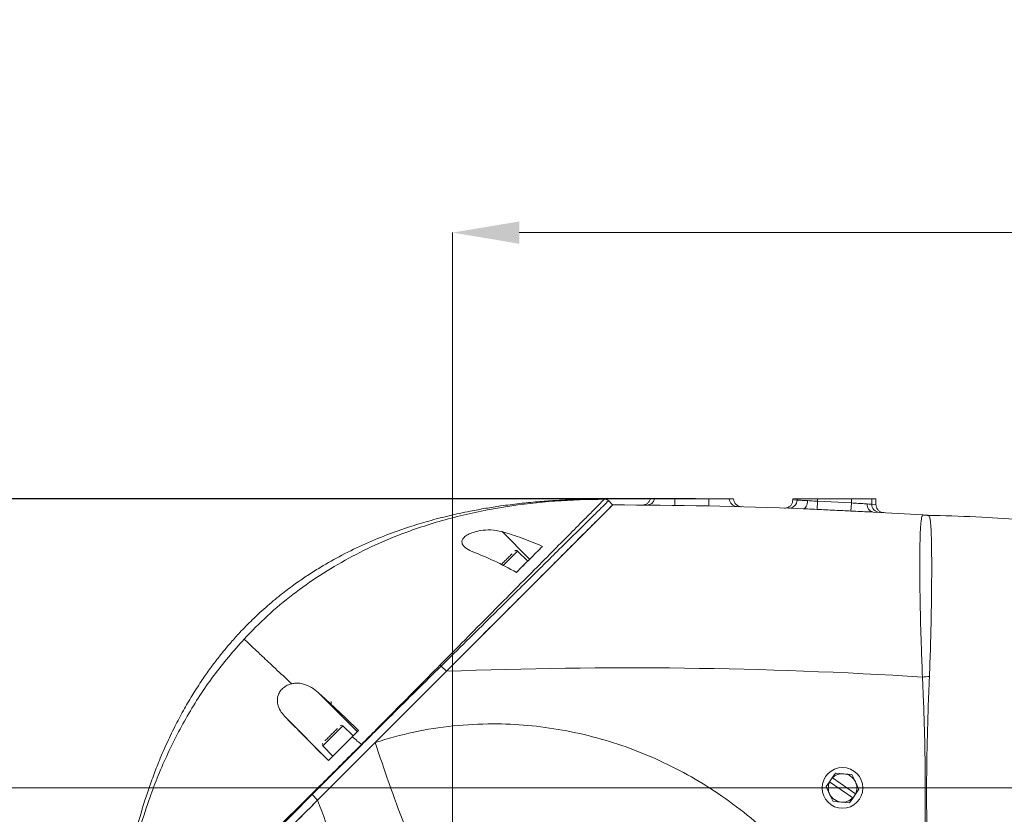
# Model space of a CAD drawing. Header units: millimetres. Extents: x 739 to 2419, y 424 to 1092.
# Tile 35 of 59: x 1839 to 1874, y 987 to 1016. Entities that reach past the tile are written whole.
import ezdxf

# ---------------------------------------------------------------- set-up
doc = ezdxf.new("R2010")
doc.units = ezdxf.units.MM
doc.header["$PDSIZE"] = -1
doc.layers.add('5', color=7, linetype='Continuous', lineweight=35)
doc.styles.add('SLDTEXTSTYLE0', font='TXT', dxfattribs={"width": 0.7})
doc.styles.get("Standard").update_dxf_attribs({"font": 'times.ttf'})
doc.dimstyles.new('ISO-25', dxfattribs={"dimtxt": 3.5, "dimasz": 2.5, "dimexe": 1.25, "dimexo": 0.625, "dimtad": 1, "dimdec": 0, "dimlfac": 6.8399, "dimtxsty": 'Standard', "dimcen": 2.5, "dimadec": 0, "dimazin": 0, "dimtfac": 1, "dimtmove": 0, "dimatfit": 3, "dimfxl": 1, "dimarcsym": 0})
doc.dimstyles.new('SLDDIMSTYLE3', dxfattribs={"dimtxt": 3.5, "dimasz": 2.4, "dimexe": 0, "dimexo": 0.0625, "dimgap": 0.875, "dimtad": 2, "dimlfac": 2, "dimrnd": 1e-09, "dimzin": 12, "dimdsep": 46, "dimtxsty": 'SLDTEXTSTYLE0', "dimsah": 1, "dimcen": 0.09, "dimadec": 0, "dimazin": 3, "dimtfac": 1, "dimtdec": 3, "dimtofl": 0, "dimtmove": 0, "dimatfit": 3, "dimfxl": 1, "dimfrac": 2, "dimtolj": 1, "dimtzin": 12, "dimlwd": 5, "dimlwe": 5, "dimarcsym": 0})

# ---------------------------------------------------------------- blocks, each defined once
blk = doc.blocks.new('*D100')
at = {"layer": '5', "color": 0, "lineweight": 5}
for p, q in [((1854.648, 1041.255), (2005.843, 1041.255)), ((2005.843, 1038.855), (2005.843, 842.706)), ((1863.424, 840.306), (2005.843, 840.306))]:
    blk.add_line(p, q, dxfattribs=at)
at = {"layer": '5', "color": 0}
for points in [[(2006.243, 1038.855), (2005.443, 1038.855), (2005.843, 1041.255)], [(2005.443, 842.706), (2006.243, 842.706), (2005.843, 840.306)]]:
    blk.add_solid(points, dxfattribs=at)
at = {"layer": 'Defpoints', "color": 0}
for p in [(1854.585, 1041.255), (1863.361, 840.306), (2005.843, 840.306)]:
    blk.add_point(p, dxfattribs=at)
at = {"layer": '5', "color": 0, "lineweight": 5, "insert": (2000.377, 940.78), "char_height": 4.5, "attachment_point": 2, "rotation": 90}
blk.add_mtext('\\A1;1374', dxfattribs=at)
blk = doc.blocks.new('*D105')
at = {"layer": '5', "color": 0, "lineweight": 5}
for p, q in [((1919.604, 988.018), (1800.043, 988.018)), ((1800.043, 977.256), (1800.043, 985.618)), ((1854.523, 974.856), (1800.043, 974.856))]:
    blk.add_line(p, q, dxfattribs=at)
at = {"layer": '5', "color": 0}
for points in [[(1800.443, 985.618), (1799.643, 985.618), (1800.043, 988.018)], [(1799.643, 977.256), (1800.443, 977.256), (1800.043, 974.856)]]:
    blk.add_solid(points, dxfattribs=at)
at = {"layer": 'Defpoints', "color": 0}
for p in [(1800.043, 988.018), (1919.667, 988.018), (1854.585, 974.856)]:
    blk.add_point(p, dxfattribs=at)
at = {"layer": '5', "color": 0, "lineweight": 5, "insert": (1796.872, 981.437), "char_height": 4.5, "attachment_point": 5, "rotation": 90}
blk.add_mtext('\\A1;90', dxfattribs=at)
blk = doc.blocks.new('*D106')
at = {"layer": '5', "color": 0, "lineweight": 5}
for p, q in [((1854.608, 974.89), (1854.608, 1007.968)), ((1857.008, 1007.968), (1917.267, 1007.968)), ((1919.667, 988.081), (1919.667, 1007.968))]:
    blk.add_line(p, q, dxfattribs=at)
at = {"layer": '5', "color": 0}
for points in [[(1857.008, 1008.368), (1857.008, 1007.568), (1854.608, 1007.968)], [(1917.267, 1007.568), (1917.267, 1008.368), (1919.667, 1007.968)]]:
    blk.add_solid(points, dxfattribs=at)
at = {"layer": 'Defpoints', "color": 0}
for p in [(1919.667, 1007.968), (1919.667, 988.018), (1854.608, 974.827)]:
    blk.add_point(p, dxfattribs=at)
at = {"layer": '5', "color": 0, "lineweight": 5, "insert": (1887.137, 1011.132), "char_height": 4.5, "attachment_point": 5}
blk.add_mtext('\\A1;445', dxfattribs=at)
blk = doc.blocks.new('*D110')
at = {"color": 0, "lineweight": -2}
for p, q in [((1863.344, 998.402), (1704.846, 998.402)), ((1705.846, 996.002), (1705.846, 923.243)), ((1705.846, 843.876), (1705.846, 916.635)), ((1824.589, 841.476), (1704.846, 841.476))]:
    blk.add_line(p, q, dxfattribs=at)
at = {"color": 0}
for points in [[(1706.246, 996.002), (1705.446, 996.002), (1705.846, 998.402)], [(1705.446, 843.876), (1706.246, 843.876), (1705.846, 841.476)]]:
    blk.add_solid(points, dxfattribs=at)
at = {"layer": 'Defpoints', "color": 0}
for p in [(1863.344, 998.402), (1705.846, 841.476), (1824.589, 841.476)]:
    blk.add_point(p, dxfattribs=at)
at = {"color": 0, "lineweight": 5, "insert": (1705.846, 919.939), "char_height": 3.5, "attachment_point": 5}
blk.add_mtext('1081', dxfattribs=at)

msp = doc.modelspace()

# ---------------------------------------------------------------- linework, layer by layer
at = {"color": 7, "linetype": 'Continuous', "lineweight": 5}
for p, q in [((1860.0662, 998.391559), (1860.06619, 998.391552)), ((1860.363516, 998.184223), (1860.221052, 998.326688)), ((1861.719027, 998.402235), (1861.873133, 998.402235)), ((1861.873133, 998.402235), (1862.603938, 998.402235)), ((1862.603938, 998.402235), (1863.824118, 998.402235)), ((1863.824118, 998.402235), (1864.554922, 998.402235)), ((1864.554922, 998.402235), (1864.709028, 998.402235)), ((1866.837777, 998.365034), (1866.837777, 998.402235)), ((1866.837777, 998.402235), (1866.991883, 998.402235)), ((1866.991883, 998.35947), (1866.837777, 998.365034)), ((1866.991883, 998.35947), (1866.991883, 998.402235)), ((1866.991883, 998.402235), (1867.722688, 998.402235)), ((1867.722688, 998.316485), (1867.70945, 998.024408)), ((1867.722688, 998.402235), (1868.942868, 998.402235)), ((1867.722688, 998.402235), (1867.722688, 998.316485)), ((1867.722688, 998.316485), (1868.942868, 998.255695)), ((1868.942868, 998.255695), (1868.927022, 997.963975)), ((1868.942868, 998.255695), (1868.942868, 998.402235)), ((1868.942868, 998.402235), (1869.673672, 998.402235)), ((1869.673672, 998.402235), (1869.673672, 998.209666)), ((1869.673672, 998.402235), (1869.827778, 998.402235)), ((1869.827778, 998.201093), (1869.827778, 998.402235)), ((1869.827778, 998.201093), (1869.673672, 998.209666)), ((1856.39006, 997.226876), (1857.381043, 996.235893)), ((1857.310296, 996.165147), (1856.948346, 996.527097)), ((1856.948346, 995.803196), (1856.906915, 995.761766)), ((1854.388891, 992.209598), (1854.201312, 992.397177)), ((1854.388891, 992.209598), (1849.760184, 987.580891)), ((1851.83344, 989.654146), (1854.388891, 992.209598)), ((1849.781095, 991.446217), (1851.186231, 990.041081)), ((1850.241653, 990.984182), (1850.241653, 991.120916)), ((1848.617613, 990.544639), (1850.153701, 989.008551)), ((1851.032703, 989.887554), (1850.670753, 990.249504)), ((1851.002892, 989.857742), (1850.148453, 989.003304)), ((1851.002892, 989.857742), (1851.229339, 990.084189)), ((1851.032703, 989.887554), (1851.023517, 989.878368)), ((1851.345543, 989.568968), (1849.563217, 987.777858)), ((1849.760184, 987.580891), (1851.83344, 989.654146)), ((1849.946852, 989.525604), (1850.308803, 989.163653)), ((1851.334461, 989.579993), (1851.345543, 989.568968)), ((1868.253906, 988.381526), (1868.154193, 988.237105)), ((1868.371961, 988.552512), (1868.253906, 988.381526)), ((1868.253906, 988.381526), (1868.260142, 988.377221)), ((1868.260142, 988.377221), (1869.090127, 987.804169)), ((1868.666531, 988.528695), (1868.371961, 988.552512)), ((1868.961101, 988.504877), (1868.666531, 988.528695)), ((1869.087759, 988.237864), (1868.961101, 988.504877)), ((1868.154193, 988.237105), (1868.036138, 988.066119)), ((1868.036138, 988.066119), (1868.162797, 987.799106)), ((1868.160428, 988.2328), (1868.154193, 988.237105)), ((1868.990414, 987.659748), (1868.160428, 988.2328)), ((1869.214417, 987.97085), (1869.087759, 988.237864)), ((1849.760184, 987.580891), (1849.563217, 987.777858)), ((1868.162797, 987.799106), (1868.289455, 987.532092)), ((1868.878595, 987.484457), (1868.996649, 987.655443)), ((1868.996649, 987.655443), (1868.990414, 987.659748)), ((1868.996649, 987.655443), (1869.096363, 987.799864)), ((1869.090127, 987.804169), (1869.096363, 987.799864)), ((1869.096363, 987.799864), (1869.214417, 987.97085)), ((1868.289455, 987.532092), (1868.584025, 987.508275)), ((1868.584025, 987.508275), (1868.878595, 987.484457))]:
    msp.add_line(p, q, dxfattribs=at)
at = {"color": 8, "linetype": 'Continuous', "lineweight": 5}
for p, q in [((1856.948346, 996.527097), (1856.586396, 996.165147)), ((1856.586396, 996.165147), (1856.427427, 996.006178)), ((1850.670753, 990.249504), (1850.308803, 989.887554)), ((1850.308803, 989.887554), (1849.946852, 989.525604))]:
    msp.add_line(p, q, dxfattribs=at)
at = {"color": 7, "linetype": 'Continuous', "lineweight": 5, "flags": 128}
for points in [[(1860.060771, 998.392052), (1860.060966, 998.39289), (1860.060681, 998.392695), (1860.061084, 998.392171), (1860.062508, 998.3915), (1860.065261, 998.390938), (1860.065261, 998.390938), (1860.065261, 998.390938)], [(1867.366861, 998.339499), (1867.362317, 998.28178), (1867.352348, 998.226334), (1867.337347, 998.175344), (1867.317903, 998.130816), (1867.294784, 998.094505), (1867.268898, 998.067841), (1867.241265, 998.051872), (1867.212974, 998.047228)], [(1849.760184, 987.580891), (1849.833537, 987.384116), (1849.906268, 987.18894), (1849.97828, 986.995626), (1850.049475, 986.804432), (1850.119759, 986.615615), (1850.189037, 986.42943), (1850.257215, 986.246126), (1850.324203, 986.065949)]]:
    msp.add_lwpolyline(points, dxfattribs=at)
at = {"color": 8, "linetype": 'Continuous', "lineweight": 5, "flags": 128}
for points in [[(1871.663644, 997.811434), (1871.722717, 997.797162), (1871.722717, 997.797162), (1871.722717, 997.797162)], [(1849.726015, 987.582601), (1849.742986, 987.564848), (1849.743832, 987.563948)]]:
    msp.add_lwpolyline(points, dxfattribs=at)
at = {"color": 7, "linetype": 'Continuous', "lineweight": 5}
msp.add_circle((1868.625278, 988.018485), 0.73125, dxfattribs=at)
at = {"lineweight": 5}
msp.add_arc((1854.585278, 910.505985), 130.74895, 315, 195, dxfattribs=at)
at = {"color": 7, "linetype": 'Continuous', "lineweight": 5}
for centre, radius, start, end in [((1860.06593, 998.171567), 0.219375, 45.0000006, 90.1673119), ((1860.065221, 998.172276), 0.219375, 45.0000717, 89.7274862), ((1861.589152, 998.471724), 0.29236, 269.5852392, 346.2500175), ((1842.947628, 998.611355), 19.657422, 358.7102623, 359.3904635), ((1841.47757, 998.794893), 22.349997, 358.3428538, 358.9933406), ((1864.846928, 998.417291), 0.292394, 182.951583, 268.4954807), ((1866.699465, 998.359392), 0.292418, 267.925379, 0.0153176), ((1860.279444, 822.684243), 175.5, 87.73580957, 89.97255266), ((1869.775496, 998.188648), 0.263383, 172.7595456, 259.3909291), ((1869.966071, 998.20956), 0.292399, 179.9793326, 266.8250516), ((1860.279444, 822.684243), 175.5, 86.32711206, 86.91414719), ((1871.429261, 996.379281), 1.447466, 78.171947, 86.326943), ((1871.686885, 999.278685), 1.4625, 266.30867, 268.6886099), ((1856.896639, 996.47539), 0.073125, 45, 135), ((1857.19654, 996.010025), 0.02925, 135, 225), ((1852.152036, 990.37618), 2.878187, 44.6019253, 45.6799589), ((1860.890935, 822.684243), 169.65, 86.41530327, 92.19646884), ((1858.224466, 1160.506044), 169.025726, 274.50409819, 274.58931), ((1850.619046, 990.197797), 0.073125, 45, 135), ((1849.99856, 989.577311), 0.073125, 135, 225), ((1901.864035, 1005.687244), 52.536851, 197.7688806, 201.1574833), ((1868.625278, 988.018485), 0.511875, 85.3774134, 135.5065238), ((1868.625278, 988.018485), 0.511875, 25.3774134, 85.3774134), ((1868.625278, 988.018485), 0.511875, 155.248303, 205.3774134), ((1868.625278, 988.018485), 0.511875, 335.248303, 25.3774134), ((1847.494835, 985.689595), 2.939226, 45.2740347, 45.8118643), ((1868.625278, 988.018485), 0.511875, 205.3774134, 265.3774134), ((1868.625278, 988.018485), 0.511875, 265.3774134, 315.5065238)]:
    msp.add_arc(centre, radius, start, end, dxfattribs=at)
for points, knots in [([(1859.856681, 998.390733), (1859.779864, 998.390857), (1859.564708, 998.391202), (1859.245196, 998.384552), (1858.900859, 998.37406), (1858.594972, 998.360947), (1858.29139, 998.344494), (1857.980616, 998.323924), (1857.555532, 998.290401), (1857.006237, 998.236103), (1856.384651, 998.156644), (1855.793276, 998.064287), (1855.175446, 997.951217), (1854.491533, 997.802628), (1853.763138, 997.613715), (1853.014497, 997.386688), (1852.219762, 997.105192), (1851.372488, 996.751077), (1850.548852, 996.34558), (1849.877808, 995.962025), (1849.357578, 995.629668), (1848.930509, 995.334876), (1848.46611, 994.987208), (1847.946985, 994.558954), (1847.43446, 994.087186), (1847.002239, 993.64543), (1846.668176, 993.274859), (1846.398075, 992.955703), (1846.14568, 992.639307), (1845.882344, 992.28858), (1845.592679, 991.87576), (1845.282178, 991.39578), (1844.965654, 990.859942), (1844.654575, 990.280745), (1844.353458, 989.659444), (1844.085716, 989.042275), (1843.853774, 988.449134), (1843.577297, 987.669695), (1843.280018, 986.682226), (1842.98844, 985.460984), (1842.817358, 984.528183), (1842.71734, 983.862293), (1842.667237, 983.49317), (1842.621595, 983.117568), (1842.580358, 982.733599), (1842.54277, 982.331692), (1842.506736, 981.873823), (1842.473363, 981.352308), (1842.458972, 980.972805), (1842.451567, 980.777519)], [0, 0, 0, 0, 0.0082638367, 0.0231459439, 0.0343571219, 0.045097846, 0.0559646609, 0.0670278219, 0.0786712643, 0.1016842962, 0.125913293, 0.1451666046, 0.1653181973, 0.1929308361, 0.2197329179, 0.2453271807, 0.2759663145, 0.3091901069, 0.3422398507, 0.3726884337, 0.3905379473, 0.4070893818, 0.42709464, 0.4512701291, 0.4775170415, 0.4999829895, 0.5159630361, 0.5297940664, 0.5439026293, 0.5585661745, 0.5760803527, 0.5973170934, 0.619311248, 0.6423620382, 0.6679108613, 0.6940423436, 0.715405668, 0.7374767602, 0.7845406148, 0.8285392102, 0.8749477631, 0.8882697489, 0.9017357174, 0.915424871, 0.9293751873, 0.9436202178, 0.9590886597, 0.9789476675, 1, 1, 1, 1]), ([(1860.065265, 998.390938), (1859.471915, 998.377582), (1858.2854, 998.350875), (1856.514525, 998.143188), (1854.766806, 997.793775), (1853.244445, 997.332875), (1851.949158, 996.812927), (1850.870178, 996.282181), (1849.837399, 995.670266), (1848.862424, 994.977752), (1847.946103, 994.215541), (1847.392897, 993.648676), (1847.116681, 993.365639)], [0, 0, 0, 0, 0.124779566, 0.249519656, 0.374182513, 0.498750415, 0.582802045, 0.666794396, 0.750698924, 0.834190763, 0.917211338, 1, 1, 1, 1]), ([(1860.221039, 998.326685), (1860.220765, 998.326854), (1860.220315, 998.327132), (1860.218689, 998.328012), (1860.216936, 998.328613), (1860.213915, 998.328715), (1860.207634, 998.325625), (1860.180151, 998.301689), (1860.078673, 998.200726), (1859.83202, 997.95762), (1859.468705, 997.599193), (1858.98098, 997.11804), (1858.414471, 996.558777), (1857.832029, 995.983493), (1857.251872, 995.410285), (1856.640049, 994.805693), (1855.926586, 994.100691), (1855.113184, 993.297155), (1854.50703, 992.698795), (1854.201315, 992.397179), (1854.201312, 992.397177)], [0, 0, 0, 0, 0.003660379, 0.00602853, 0.008396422, 0.013131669, 0.022599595, 0.041526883, 0.117349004, 0.192286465, 0.269326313, 0.363080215, 0.459064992, 0.537642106, 0.616242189, 0.697492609, 0.778755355, 0.888785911, 0.999999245, 1, 1, 1, 1]), ([(1860.060779, 998.392398), (1860.058412, 998.3924), (1860.044534, 998.392415), (1860.013579, 998.392263), (1859.971247, 998.391985), (1859.930364, 998.39163), (1859.899433, 998.39132), (1859.879585, 998.391094), (1859.867907, 998.390945), (1859.85971, 998.390816), (1859.855518, 998.390721), (1859.855578, 998.390679), (1859.855602, 998.390661)], [0, 0, 0, 0, 0.039589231, 0.23216971, 0.410822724, 0.572607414, 0.714946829, 0.779268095, 0.839934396, 0.898801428, 0.958583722, 1, 1, 1, 1]), ([(1860.06527, 998.390937), (1860.06527, 998.390937), (1860.065281, 998.390939), (1860.065285, 998.39094), (1860.06529, 998.390941)], [0, 0, 0, 0, 0.000953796, 1, 1, 1, 1]), ([(1860.06529, 998.390941), (1860.065285, 998.39094), (1860.065281, 998.390939), (1860.06527, 998.390937), (1860.06527, 998.390937)], [0, 0, 0, 0, 0.999046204, 1, 1, 1, 1]), ([(1860.221052, 998.326688), (1860.221052, 998.326688), (1860.221053, 998.326687), (1860.221046, 998.326686), (1860.221039, 998.326685)], [0, 0, 0, 0, 0.000894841, 1, 1, 1, 1]), ([(1861.719027, 998.402235), (1861.707935, 998.371109), (1861.685751, 998.308858), (1861.615639, 998.236099), (1861.530375, 998.191009), (1861.466, 998.180417), (1861.434759, 998.18045), (1861.433107, 998.180452)], [0, 0, 0, 0, 0.252850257, 0.505696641, 0.75864346, 0.987236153, 1, 1, 1, 1]), ([(1864.99364, 998.120917), (1864.991991, 998.12097), (1864.976685, 998.121465), (1864.928808, 998.126991), (1864.852825, 998.154783), (1864.776166, 998.218497), (1864.72246, 998.304038), (1864.713506, 998.369502), (1864.709028, 998.402235)], [0, 0, 0, 0, 0.0112808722, 0.104703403, 0.3286621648, 0.5524879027, 0.776242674, 1, 1, 1, 1]), ([(1866.534673, 998.072733), (1866.536323, 998.072683), (1866.561383, 998.071928), (1866.61949, 998.077914), (1866.703455, 998.112334), (1866.777672, 998.178901), (1866.828079, 998.266408), (1866.834544, 998.332159), (1866.837777, 998.365034)], [0, 0, 0, 0, 0.010580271, 0.160725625, 0.370659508, 0.580474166, 0.790236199, 1, 1, 1, 1]), ([(1866.991883, 998.35947), (1867.003886, 998.358855), (1867.027372, 998.357652), (1867.164177, 998.350569), (1867.299294, 998.343189), (1867.366861, 998.339499)], [0, 0, 0, 0, 0.343199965, 0.671562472, 1, 1, 1, 1]), ([(1867.366861, 998.339499), (1867.404241, 998.337235), (1867.51532, 998.330506), (1867.639979, 998.322077), (1867.722688, 998.316485)], [0, 0, 0, 0, 0.336523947, 1, 1, 1, 1]), ([(1868.942868, 998.255695), (1869.024848, 998.249952), (1869.188766, 998.238468), (1869.38571, 998.230032), (1869.477665, 998.224172), (1869.514213, 998.221843)], [0, 0, 0, 0, 0.376114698, 0.752034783, 1, 1, 1, 1]), ([(1860.363516, 998.184223), (1860.354906, 998.175613), (1860.337683, 998.15839), (1860.204418, 998.025125), (1860.004618, 997.825325), (1859.712497, 997.533204), (1859.319134, 997.139841), (1858.820693, 996.6414), (1858.269386, 996.090093), (1857.678074, 995.498781), (1857.056371, 994.877078), (1856.303353, 994.12406), (1855.413997, 993.234704), (1854.73071, 992.551417), (1854.388891, 992.209598)], [0, 0, 0, 0, 0.062371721, 0.1247583, 0.187153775, 0.249579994, 0.33252757, 0.415824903, 0.499345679, 0.582512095, 0.665937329, 0.749487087, 0.874679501, 1, 1, 1, 1]), ([(1854.388891, 992.209598), (1854.630907, 992.451614), (1855.114929, 992.935635), (1855.837741, 993.658448), (1856.553092, 994.373799), (1857.175594, 994.996301), (1857.700426, 995.521133), (1858.137104, 995.957811), (1858.556572, 996.377279), (1859.010278, 996.830985), (1859.475812, 997.296519), (1859.874578, 997.695285), (1860.151939, 997.972646), (1860.327844, 998.148551), (1860.351483, 998.17219), (1860.363516, 998.184223)], [0, 0, 0, 0, 0.088688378, 0.177373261, 0.268716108, 0.360042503, 0.420875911, 0.481702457, 0.54393772, 0.606159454, 0.695057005, 0.786064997, 0.855301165, 0.926342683, 1, 1, 1, 1]), ([(1867.70945, 998.024408), (1867.594222, 998.02994), (1867.421012, 998.038256), (1867.265149, 998.044978), (1867.212974, 998.047228)], [0, 0, 0, 0, 0.665250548, 1, 1, 1, 1]), ([(1868.927022, 997.963975), (1868.732296, 997.974299), (1868.326507, 997.995813), (1867.920583, 998.014624), (1867.70945, 998.024408)], [0, 0, 0, 0, 0.479868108, 1, 1, 1, 1]), ([(1869.727005, 997.929767), (1869.675541, 997.932128), (1869.545179, 997.938109), (1869.269684, 997.946822), (1869.041498, 997.958245), (1868.927022, 997.963975)], [0, 0, 0, 0, 0.245310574, 0.621388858, 1, 1, 1, 1]), ([(1869.514213, 998.221843), (1869.55601, 998.218666), (1869.644361, 998.21195), (1869.663557, 998.210454), (1869.673672, 998.209666)], [0, 0, 0, 0, 0.473073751, 1, 1, 1, 1]), ([(1869.827778, 998.201093), (1869.831011, 998.168215), (1869.837476, 998.102459), (1869.887898, 998.014943), (1869.962088, 997.948368), (1870.037761, 997.917386), (1870.086297, 997.910127), (1870.102436, 997.909133), (1870.104082, 997.909032)], [0, 0, 0, 0, 0.222456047, 0.444909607, 0.66743257, 0.89008755, 0.988785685, 1, 1, 1, 1]), ([(1871.498124, 992.002317), (1871.483898, 992.357617), (1871.457033, 993.028601), (1871.428703, 993.993636), (1871.410141, 994.870323), (1871.400594, 995.678792), (1871.400229, 996.386323), (1871.410064, 996.979719), (1871.427543, 997.36319), (1871.448485, 997.59404), (1871.468912, 997.725942), (1871.492968, 997.809524), (1871.512316, 997.819024), (1871.52199, 997.823774)], [0, 0, 0, 0, 0.116099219, 0.219253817, 0.325313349, 0.429580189, 0.536868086, 0.643692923, 0.753741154, 0.814157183, 0.874573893, 0.937286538, 1, 1, 1, 1]), ([(1871.52199, 997.823774), (1871.535684, 997.822894), (1871.563077, 997.821134), (1871.596761, 997.818959), (1871.615303, 997.817759), (1871.623287, 997.817242), (1871.623403, 997.817235)], [0, 0, 0, 0, 0.327438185, 0.655020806, 0.994977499, 1, 1, 1, 1]), ([(1871.623403, 997.817235), (1871.623287, 997.817242), (1871.603054, 997.818553), (1871.597816, 997.818891), (1871.592609, 997.819227)], [0, 0, 0, 0, 0.005718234, 1, 1, 1, 1]), ([(1871.623403, 997.817235), (1871.623519, 997.817227), (1871.623636, 997.817219), (1871.624716, 997.817148), (1871.632937, 997.816525), (1871.64415, 997.816436), (1871.659562, 997.812481), (1871.663644, 997.811434)], [0, 0, 0, 0, 0.011006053, 0.011041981, 0.101635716, 0.762079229, 1, 1, 1, 1]), ([(1871.653946, 997.816553), (1871.650697, 997.816404), (1871.646944, 997.81623), (1871.629888, 997.816855), (1871.625622, 997.817092), (1871.623515, 997.817227), (1871.623403, 997.817235)], [0, 0, 0, 0, 0.7740964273, 0.894412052, 0.9943655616, 1, 1, 1, 1]), ([(1871.914311, 997.810254), (1871.860431, 997.808315), (1871.776136, 997.805282), (1871.694015, 997.813606), (1871.664386, 997.816609)], [0, 0, 0, 0, 0.639202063, 1, 1, 1, 1]), ([(1871.722717, 997.797162), (1871.722718, 997.797162), (1871.724125, 997.796774), (1871.725041, 997.796394), (1871.725956, 997.796013)], [0, 0, 0, 0, 0.000194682, 1, 1, 1, 1]), ([(1871.725956, 997.796013), (1871.73482, 997.786298), (1871.752549, 997.766868), (1871.774355, 997.670914), (1871.792296, 997.524855), (1871.809609, 997.278581), (1871.823345, 996.885062), (1871.830292, 996.303838), (1871.830028, 995.609276), (1871.822972, 994.834614), (1871.808494, 993.979959), (1871.78643, 993.040042), (1871.761709, 992.372954), (1871.748712, 992.022244)], [0, 0, 0, 0, 0.061071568, 0.122145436, 0.185529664, 0.248915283, 0.3553324, 0.46460322, 0.568110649, 0.674238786, 0.777248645, 0.882892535, 1, 1, 1, 1]), ([(1876.742153, 997.524735), (1875.70451, 997.609506), (1874.097584, 997.740786), (1872.48633, 997.792059), (1871.915514, 997.810223)], [0, 0, 0, 0, 0.645731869, 1, 1, 1, 1]), ([(1856.39006, 997.226876), (1856.258269, 997.253462), (1856.023615, 997.300798), (1855.653327, 997.275186), (1855.369648, 997.211662), (1855.157657, 997.125384), (1855.016404, 997.024962), (1854.948932, 996.919247), (1854.942862, 996.806819), (1855.022592, 996.674089), (1855.174565, 996.571411), (1855.300878, 996.51872), (1855.336046, 996.50405)], [0, 0, 0, 0, 0.176278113, 0.313861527, 0.415809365, 0.495238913, 0.575223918, 0.643047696, 0.708999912, 0.806280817, 0.946064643, 1, 1, 1, 1]), ([(1857.842804, 996.697655), (1857.598348, 996.800728), (1857.107469, 997.007704), (1856.629835, 997.153624), (1856.39006, 997.226876)], [0, 0, 0, 0, 0.497996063, 1, 1, 1, 1]), ([(1855.336046, 996.50405), (1855.592455, 996.399265), (1856.107902, 996.18862), (1856.640346, 995.905207), (1856.907926, 995.762777)], [0, 0, 0, 0, 0.497448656, 1, 1, 1, 1]), ([(1856.907926, 995.762777), (1857.069492, 995.924343), (1857.393753, 996.248604), (1857.692773, 996.547624), (1857.842804, 996.697655)], [0, 0, 0, 0, 0.49825858, 1, 1, 1, 1]), ([(1856.534688, 996.216854), (1856.496053, 996.178218), (1856.436406, 996.118571), (1856.379413, 996.061578), (1856.361983, 996.044148), (1856.360808, 996.042974)], [0, 0, 0, 0, 0.631653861, 0.975179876, 1, 1, 1, 1]), ([(1856.747175, 996.42934), (1856.733565, 996.415731), (1856.704106, 996.386271), (1856.633685, 996.31585), (1856.573597, 996.255763), (1856.534688, 996.216854)], [0, 0, 0, 0, 0.232328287, 0.502909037, 1, 1, 1, 1]), ([(1847.116681, 993.365639), (1846.740646, 992.933299), (1845.987203, 992.06704), (1845.053006, 990.613714), (1844.264809, 989.076874), (1843.63586, 987.475366), (1843.150427, 985.833449), (1842.799095, 984.166164), (1842.558672, 982.478717), (1842.487451, 981.345442), (1842.451839, 980.778794)], [0, 0, 0, 0, 0.125365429, 0.25118869, 0.37711342, 0.503050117, 0.627266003, 0.751508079, 0.87575189, 1, 1, 1, 1]), ([(1847.116681, 993.365639), (1847.152891, 993.333032), (1847.227841, 993.265537), (1847.453309, 993.050177), (1847.779998, 992.739436), (1848.22398, 992.320309), (1848.627742, 991.94934), (1848.831116, 991.762484)], [0, 0, 0, 0, 0.168387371, 0.348551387, 0.537452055, 0.767015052, 1, 1, 1, 1]), ([(1851.334461, 989.579993), (1851.690594, 989.939275), (1852.633793, 990.890813), (1853.576295, 991.842824), (1854.162926, 992.435375)], [0, 0, 0, 0, 0.3775800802, 1, 1, 1, 1]), ([(1854.201312, 992.397177), (1853.608566, 991.810656), (1852.656237, 990.868329), (1851.704791, 989.92511), (1851.345543, 989.568968)], [0, 0, 0, 0, 0.622418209, 1, 1, 1, 1]), ([(1871.4952, 983.609427), (1871.530983, 984.029187), (1871.602609, 984.8694), (1871.601714, 986.135048), (1871.599092, 987.545994), (1871.597743, 989.231338), (1871.551206, 990.765337), (1871.509751, 991.731369), (1871.498124, 992.002317)], [0, 0, 0, 0, 0.1504319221, 0.3011128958, 0.4518174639, 0.6545734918, 0.9031163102, 1, 1, 1, 1]), ([(1871.746734, 991.985812), (1871.746734, 991.985809), (1871.735798, 991.72276), (1871.702015, 990.882817), (1871.671958, 989.922135), (1871.649801, 988.72262), (1871.645161, 988.034195), (1871.648616, 987.172539), (1871.662773, 985.858541), (1871.707381, 984.611091), (1871.74789, 983.657801), (1871.74789, 983.657798)], [0, 0, 0, 0, 0.0000010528, 0.0948203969, 0.3027383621, 0.3460809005, 0.5268270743, 0.5506158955, 0.6563545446, 0.9999989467, 1, 1, 1, 1]), ([(1871.748712, 992.022244), (1871.74814, 992.010098), (1871.747567, 991.997948), (1871.746734, 991.985815), (1871.746734, 991.985812)], [0, 0, 0, 0, 0.999759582, 1, 1, 1, 1]), ([(1848.617613, 990.544639), (1848.560112, 990.608368), (1848.445318, 990.735597), (1848.340509, 990.94689), (1848.300353, 991.167552), (1848.335876, 991.367116), (1848.435528, 991.53155), (1848.560539, 991.646267), (1848.698344, 991.723619), (1848.789906, 991.750421), (1848.831116, 991.762484)], [0, 0, 0, 0, 0.1758174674, 0.351000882, 0.4960521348, 0.6424543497, 0.7370762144, 0.8318805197, 0.9243318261, 1, 1, 1, 1]), ([(1849.781095, 991.446217), (1849.702896, 991.510547), (1849.543709, 991.641503), (1849.272882, 991.760093), (1849.025795, 991.7977), (1848.879145, 991.771172), (1848.831116, 991.762484)], [0, 0, 0, 0, 0.296661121, 0.60390841, 0.870277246, 1, 1, 1, 1]), ([(1851.229339, 990.084189), (1851.05607, 990.25163), (1850.705982, 990.589943), (1850.219879, 991.045834), (1849.920191, 991.319294), (1849.781095, 991.446217)], [0, 0, 0, 0, 0.344304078, 0.695666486, 1, 1, 1, 1]), ([(1850.148453, 989.003304), (1849.954375, 989.198034), (1849.559903, 989.59383), (1849.047327, 990.110223), (1848.746369, 990.414475), (1848.617613, 990.544639)], [0, 0, 0, 0, 0.356562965, 0.724725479, 1, 1, 1, 1]), ([(1850.469582, 990.151747), (1850.455973, 990.138138), (1850.426513, 990.108679), (1850.356092, 990.038258), (1850.296004, 989.97817), (1850.257096, 989.939261)], [0, 0, 0, 0, 0.232328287, 0.502909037, 1, 1, 1, 1]), ([(1851.83344, 989.654146), (1852.29149, 989.787469), (1853.208892, 990.054493), (1854.627672, 990.268011), (1856.000568, 990.342612), (1857.31668, 990.281766), (1858.56643, 990.112786), (1859.797112, 989.835884), (1861.009379, 989.450247), (1862.193638, 988.952662), (1863.342296, 988.347119), (1864.435225, 987.645002), (1865.468079, 986.849023), (1866.429466, 985.960556), (1867.322689, 984.993446), (1867.845193, 984.288611), (1868.106208, 983.936513)], [0, 0, 0, 0, 0.077524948, 0.155270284, 0.232811, 0.300947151, 0.369348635, 0.43776016, 0.505910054, 0.575992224, 0.646341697, 0.716699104, 0.786792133, 0.857815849, 0.92897252, 1, 1, 1, 1]), ([(1850.257096, 989.939261), (1850.217975, 989.900141), (1850.157579, 989.839745), (1850.086083, 989.768249), (1850.048608, 989.730773), (1850.033312, 989.715478), (1850.031157, 989.713322)], [0, 0, 0, 0, 0.459245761, 0.70900734, 0.958987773, 1, 1, 1, 1]), ([(1851.002892, 989.857742), (1851.064198, 989.806161), (1851.174154, 989.713648), (1851.285291, 989.620988), (1851.334464, 989.579991)], [0, 0, 0, 0, 0.557553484, 1, 1, 1, 1]), ([(1849.543524, 987.797181), (1849.647109, 987.899871), (1850.165031, 988.413321), (1850.761999, 989.007586), (1851.254533, 989.500007), (1851.334464, 989.579987), (1851.334466, 989.579989)], [0, 0, 0, 0, 0.173151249, 0.865757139, 0.999996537, 1, 1, 1, 1]), ([(1842.45184, 980.778795), (1842.451788, 980.779094), (1842.451683, 980.779703), (1842.450704, 980.783402), (1842.44914, 980.785307), (1842.447769, 980.785003), (1842.448616, 980.784236), (1842.456501, 980.787927), (1842.497013, 980.823158), (1842.626334, 980.950681), (1842.875409, 981.197658), (1843.236827, 981.556969), (1843.723141, 982.039951), (1844.300799, 982.613134), (1844.894764, 983.201704), (1845.486186, 983.787101), (1846.168517, 984.461647), (1846.942928, 985.226351), (1847.80579, 986.078403), (1848.676022, 986.938187), (1849.254723, 987.511212), (1849.543524, 987.797181)], [0, 0, 0, 0, 0.0015519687, 0.0031655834, 0.0069550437, 0.0109516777, 0.0188199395, 0.0265448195, 0.0570822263, 0.1180077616, 0.1792157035, 0.2404916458, 0.3228283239, 0.4052869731, 0.4760407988, 0.5469962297, 0.6178359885, 0.7131120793, 0.8087908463, 0.9045769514, 1, 1, 1, 1]), ([(1849.563217, 987.777858), (1849.563215, 987.777856), (1849.281461, 987.49341), (1848.716299, 986.922511), (1847.861357, 986.057071), (1847.005144, 985.188177), (1846.130359, 984.299861), (1845.404203, 983.562808), (1844.826509, 982.976524), (1844.332721, 982.47546), (1843.899107, 982.035531), (1843.531871, 981.663098), (1843.237162, 981.364374), (1842.944625, 981.06815), (1842.693225, 980.814295), (1842.56179, 980.681986), (1842.521188, 980.639561), (1842.513144, 980.626684), (1842.512052, 980.621947), (1842.513026, 980.618041), (1842.514511, 980.615441), (1842.515612, 980.613864), (1842.515861, 980.613531), (1842.515859, 980.613533), (1842.515859, 980.613533)], [0, 0, 0, 0, 0.000000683, 0.093725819, 0.187440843, 0.2839738, 0.380475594, 0.485491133, 0.539021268, 0.592540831, 0.674085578, 0.715868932, 0.7576423, 0.818465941, 0.880826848, 0.942245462, 0.972944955, 0.980615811, 0.988285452, 0.992119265, 0.9959525, 0.997869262, 0.999999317, 1, 1, 1, 1]), ([(1849.760184, 987.580891), (1849.507647, 987.328354), (1849.002669, 986.823376), (1848.244401, 986.065108), (1847.488396, 985.309103), (1846.742386, 984.563093), (1846.011642, 983.832349), (1845.36441, 983.185117), (1844.800441, 982.621148), (1844.317451, 982.138158), (1843.872193, 981.6929), (1843.518033, 981.33874), (1843.344407, 981.165114), (1843.280427, 981.101134)], [0, 0, 0, 0, 0.106107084, 0.212173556, 0.31802561, 0.424843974, 0.530231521, 0.635899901, 0.715358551, 0.79480618, 0.874240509, 0.953658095, 1, 1, 1, 1]), ([(1844.114688, 981.935395), (1844.247379, 982.068086), (1844.513805, 982.334512), (1844.945914, 982.76662), (1845.393344, 983.21405), (1845.855098, 983.675805), (1846.327969, 984.148676), (1846.966565, 984.787272), (1847.780627, 985.601334), (1848.768059, 986.588766), (1849.429402, 987.250109), (1849.760184, 987.580891)], [0, 0, 0, 0, 0.083094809, 0.166843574, 0.250867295, 0.333474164, 0.417061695, 0.501323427, 0.665885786, 0.83288739, 1, 1, 1, 1])]:
    msp.add_open_spline(points, degree=3, knots=knots, dxfattribs=at)
at = {"color": 8, "linetype": 'Continuous', "lineweight": 5}
for points, knots in [([(1854.162926, 992.435375), (1854.462299, 992.738338), (1855.061013, 993.344235), (1855.930237, 994.222142), (1856.763846, 995.063266), (1857.549512, 995.855315), (1858.256073, 996.567159), (1858.86975, 997.185074), (1859.345884, 997.664413), (1859.701884, 998.022515), (1859.942666, 998.26565), (1860.04115, 998.365026), (1860.060641, 998.389809), (1860.060745, 998.391602), (1860.060771, 998.392052)], [0, 0, 0, 0, 0.112874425, 0.225737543, 0.334233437, 0.443025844, 0.551326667, 0.647737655, 0.744035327, 0.820974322, 0.897819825, 0.974366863, 0.993563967, 1, 1, 1, 1]), ([(1860.06529, 998.390941), (1860.065927, 998.391382), (1860.066636, 998.391873), (1860.06624, 998.391588), (1860.0662, 998.391559)], [0, 0, 0, 0, 0.899366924, 1, 1, 1, 1])]:
    msp.add_open_spline(points, degree=3, knots=knots, dxfattribs=at)
at = {"color": 7, "linetype": 'Continuous', "lineweight": 5}
msp.add_open_spline([(1860.06527, 998.390937), (1860.07969, 998.390163), (1860.10853, 998.388615), (1860.150041, 998.375507), (1860.188722, 998.355537), (1860.210267, 998.336302), (1860.221039, 998.326685)], degree=3, dxfattribs=at)

# ---------------------------------------------------------------- dimensions: what is measured, and where the dimension line sits
at = {"color": 3, "lineweight": 5}
dim = msp.add_linear_dim(base=(1705.845506, 841.475985), p1=(1863.344038, 998.402235), p2=(1824.588709, 841.475985), angle=90, text='1081', dimstyle='ISO-25', override={"dimtxt": 3.5, "dimasz": 2.4, "dimexe": 1, "dimexo": 0, "dimgap": 1.524, "dimtad": 1, "dimjust": 0, "dimtih": 1, "dimtoh": 1, "dimdec": 2, "dimlfac": 5, "dimzin": 0, "dimpost": '<>', "dimse1": 0, "dimse2": 0, "dimsd1": 0, "dimsd2": 0, "dimadec": 2, "dimtdec": 3, "dimtofl": 1, "dimtvp": 0.1, "dimtzin": 0}, dxfattribs=at)
dim.commit()
dim.dimension.update_dxf_attribs({"geometry": '*D110', "text_midpoint": (1705.845506, 919.93911)})
at = {"layer": '5', "color": 3, "lineweight": 5}
dim = msp.add_linear_dim(base=(2005.842638, 840.305985), p1=(1854.585278, 1041.254934), p2=(1863.36128, 840.305985), angle=90, text='1374', dimstyle='SLDDIMSTYLE3', override={"dimtxt": 4.5, "dimgap": 0.875, "dimtad": 1, "dimdec": 0, "dimlfac": 2, "dimpost": '<>', "dimtxsty": 'Standard', "dimse1": 0, "dimse2": 0, "dimsd1": 0, "dimsd2": 0, "dimtofl": 0, "dimtvp": 0.1, "dimfrac": 0}, dxfattribs=at)
dim.commit()
dim.dimension.update_dxf_attribs({"geometry": '*D100', "text_midpoint": (2005.842638, 940.780459), "dimtype": 160})
at = {"layer": '5', "color": 1, "lineweight": 5}
dim = msp.add_linear_dim(base=(1919.666528, 1007.967988), p1=(1854.608331, 974.827365), p2=(1919.666528, 988.018485), text='445', dimstyle='SLDDIMSTYLE3', override={"dimtxt": 4.5, "dimgap": 0.875, "dimtad": 1, "dimjust": 0, "dimdec": 0, "dimlfac": 2, "dimpost": '<>', "dimtxsty": 'Standard', "dimse1": 0, "dimse2": 0, "dimsd1": 0, "dimsd2": 0, "dimtofl": 0, "dimtvp": 0.1, "dimfrac": 0}, dxfattribs=at)
dim.commit()
dim.dimension.update_dxf_attribs({"geometry": '*D106', "text_midpoint": (1887.137429, 1011.131921)})
dim = msp.add_linear_dim(base=(1800.04281, 988.018485), p1=(1854.585278, 974.855985), p2=(1919.666528, 988.018485), angle=90, text='90', dimstyle='SLDDIMSTYLE3', override={"dimtxt": 4.5, "dimgap": 0.875, "dimtad": 1, "dimjust": 0, "dimdec": 0, "dimlfac": 2, "dimpost": '<>', "dimtxsty": 'Standard', "dimse1": 0, "dimse2": 0, "dimsd1": 0, "dimsd2": 0, "dimtofl": 0, "dimtvp": 0.1, "dimfrac": 0}, dxfattribs=at)
dim.commit()
dim.dimension.update_dxf_attribs({"geometry": '*D105', "text_midpoint": (1796.872388, 981.437235)})

doc.saveas('drawing.dxf')
